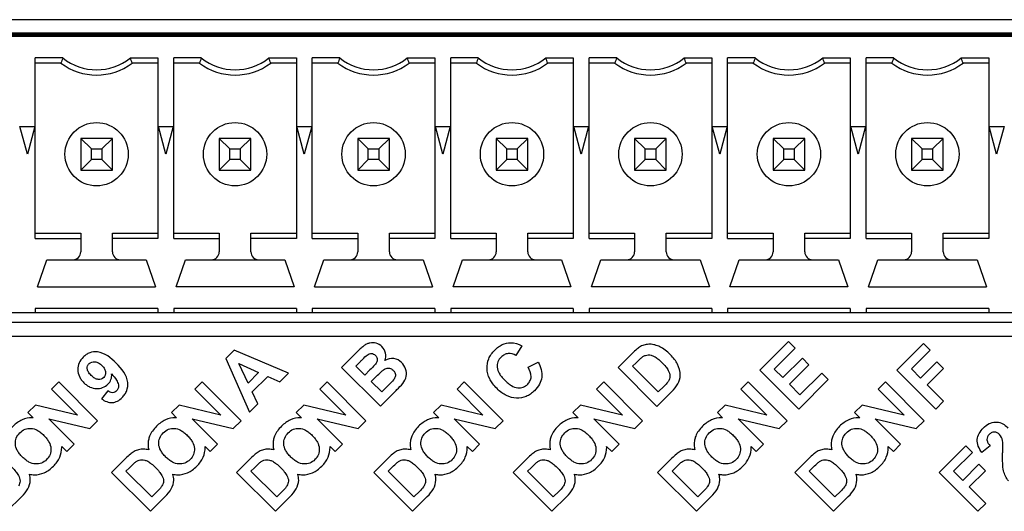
# Model space of a CAD drawing. Header units: millimetres. Extents: x 0 to 1189, y 0 to 841.
# Tile 26 of 44: x 864 to 889, y 498 to 510. Entities that reach past the tile are written whole.
import ezdxf

# ---------------------------------------------------------------- set-up
doc = ezdxf.new("R2010")
doc.units = ezdxf.units.MM
doc.header["$LTSCALE"] = 65.395
for name, color, linetype in [('REAR_CASE_IO07-SHAPE', 7, 'CONTINUOUS'), ('SUB_PCB-IO07-SHAPE', 7, 'CONTINUOUS'), ('TB_20P_3_5MM_TIANLI-SHAPE', 7, 'CONTINUOUS')]:
    doc.layers.add(name, color=color, linetype=linetype)

msp = doc.modelspace()

# ---------------------------------------------------------------- linework, layer by layer
at = {"layer": 'REAR_CASE_IO07-SHAPE', "color": 7, "linetype": 'Continuous'}
for p, q in [((908.570641, 510.378399), (826.570641, 510.378399)), ((831.570641, 502.378399), (903.570641, 502.378399)), ((882.584061, 501.515412), (883.31237, 502.24351)), ((883.31237, 502.24351), (883.478427, 502.077457)), ((869.294217, 502.027433), (869.084702, 501.817778)), ((870.66945, 501.438647), (869.294217, 502.027433)), ((876.566589, 502.133337), (876.417082, 501.890309)), ((883.478427, 502.077457), (882.948555, 501.54762)), ((886.050279, 501.516611), (886.723485, 502.189958)), ((886.889502, 502.023906), (886.414804, 501.54882)), ((886.723485, 502.189958), (886.889502, 502.023906)), ((869.084702, 501.817778), (869.684177, 500.453198)), ((872.40427, 501.979173), (872.011523, 501.586602)), ((872.373296, 501.621421), (872.487635, 501.735439)), ((879.364046, 501.947847), (879.001638, 501.585403)), ((883.166285, 501.329886), (883.659645, 501.822893)), ((883.659645, 501.822893), (883.824992, 501.657334)), ((869.416172, 501.691166), (869.91567, 501.462072)), ((869.647665, 501.194066), (869.416172, 501.691166)), ((872.011523, 501.586602), (872.993374, 500.60461)), ((872.600626, 501.394197), (872.373296, 501.621421)), ((872.730872, 501.524266), (872.600626, 501.394197)), ((876.727138, 501.59334), (876.980715, 501.72475)), ((879.001638, 501.585403), (879.984163, 500.603375)), ((879.366128, 501.617611), (879.454996, 501.706688)), ((880.016544, 500.967019), (879.366128, 501.617611)), ((883.566621, 500.533384), (882.584061, 501.515412)), ((882.948555, 501.54762), (883.166285, 501.329886)), ((883.824992, 501.657334), (883.331671, 501.164363)), ((887.032165, 500.534584), (886.050279, 501.516611)), ((886.414804, 501.54882), (886.646967, 501.316269)), ((886.646967, 501.316269), (887.05693, 501.726232)), ((887.223371, 501.560003), (886.813372, 501.15004)), ((887.05693, 501.726232), (887.223371, 501.560003)), ((869.91567, 501.462072), (869.647665, 501.194066)), ((869.752369, 500.967689), (870.145152, 501.36026)), ((870.145152, 501.36026), (870.453832, 501.222994)), ((870.453832, 501.222994), (870.66945, 501.438647)), ((872.763927, 501.230755), (872.924512, 501.390952)), ((884.313518, 501.280285), (883.566621, 500.533384)), ((883.599002, 500.896992), (884.148136, 501.445632)), ((884.148136, 501.445632), (884.313518, 501.280285)), ((864.865092, 501.223488), (864.681153, 501.039373)), ((864.681153, 501.039373), (865.337073, 500.383418)), ((865.846947, 500.241496), (864.865092, 501.223488)), ((866.107399, 500.995946), (865.945474, 500.793558)), ((868.49013, 501.223488), (868.306121, 501.039373)), ((868.306121, 501.039373), (868.962112, 500.383418)), ((869.471981, 500.241496), (868.49013, 501.223488)), ((871.648409, 501.223488), (871.464435, 501.039373)), ((871.464435, 501.039373), (872.120394, 500.383418)), ((872.63026, 500.241496), (871.648409, 501.223488)), ((873.026464, 500.968218), (872.763927, 501.230755)), ((873.210403, 501.151839), (873.026464, 500.968218)), ((875.115544, 501.223488), (874.931605, 501.039373)), ((874.931605, 501.039373), (875.587525, 500.383418)), ((876.097395, 500.241496), (875.115544, 501.223488)), ((878.639899, 501.223488), (878.45593, 501.039373)), ((878.45593, 501.039373), (879.111881, 500.383418)), ((879.621751, 500.241496), (878.639899, 501.223488)), ((880.164676, 501.11515), (880.016544, 500.967019)), ((882.292349, 501.223488), (882.108375, 501.039373)), ((882.108375, 501.039373), (882.764365, 500.383418)), ((883.2742, 500.241496), (882.292349, 501.223488)), ((883.331671, 501.164363), (883.599002, 500.896992)), ((885.757191, 501.223488), (885.573221, 501.039373)), ((885.573221, 501.039373), (886.229172, 500.383418)), ((886.739042, 500.241496), (885.757191, 501.223488)), ((886.813372, 501.15004), (887.230571, 500.732845)), ((869.894327, 500.663665), (869.752369, 500.967689)), ((872.993374, 500.60461), (873.32823, 500.938938)), ((879.984163, 500.603375), (880.356939, 500.976508)), ((864.27874, 500.637313), (864.085841, 500.444414)), ((865.337073, 500.383418), (864.27874, 500.637313)), ((867.903778, 500.637313), (867.710809, 500.444414)), ((868.962112, 500.383418), (867.903778, 500.637313)), ((869.684177, 500.453198), (869.894327, 500.663665)), ((871.06206, 500.637313), (870.869122, 500.444414)), ((872.120394, 500.383418), (871.06206, 500.637313)), ((874.529192, 500.637313), (874.336293, 500.444414)), ((875.587525, 500.383418), (874.529192, 500.637313)), ((878.053548, 500.637313), (877.860613, 500.444414)), ((879.111881, 500.383418), (878.053548, 500.637313)), ((881.706032, 500.637313), (881.513063, 500.444414)), ((882.764365, 500.383418), (881.706032, 500.637313)), ((885.170839, 500.637313), (884.977905, 500.444414)), ((886.229172, 500.383418), (885.170839, 500.637313)), ((887.230571, 500.732845), (887.032165, 500.534584)), ((864.085841, 500.444414), (864.217251, 500.312969)), ((864.61155, 500.286969), (865.648188, 500.042529)), ((865.252336, 499.646325), (864.61155, 500.286969)), ((865.648188, 500.042529), (865.846947, 500.241496)), ((867.710809, 500.444414), (867.842289, 500.312969)), ((868.236518, 500.286969), (869.273156, 500.042529)), ((868.877308, 499.646325), (868.236518, 500.286969)), ((869.273156, 500.042529), (869.471981, 500.241496)), ((870.869122, 500.444414), (871.000603, 500.312969)), ((871.394867, 500.286969), (872.431469, 500.042529)), ((872.035653, 499.646325), (871.394867, 500.286969)), ((872.431469, 500.042529), (872.63026, 500.241496)), ((874.336293, 500.444414), (874.467703, 500.312969)), ((874.861967, 500.286969), (875.898644, 500.042529)), ((875.502753, 499.646325), (874.861967, 500.286969)), ((875.898644, 500.042529), (876.097395, 500.241496)), ((877.860613, 500.444414), (877.992027, 500.312969)), ((878.386323, 500.286969), (879.42296, 500.042529)), ((879.027108, 499.646325), (878.386323, 500.286969)), ((879.42296, 500.042529), (879.621751, 500.241496)), ((881.513063, 500.444414), (881.644543, 500.312969)), ((882.038772, 500.286969), (883.07541, 500.042529)), ((882.679558, 499.646325), (882.038772, 500.286969)), ((883.07541, 500.042529), (883.2742, 500.241496)), ((884.977905, 500.444414), (885.10935, 500.312969)), ((885.50365, 500.286969), (886.540252, 500.042529)), ((886.144435, 499.646325), (885.50365, 500.286969)), ((886.540252, 500.042529), (886.739042, 500.241496)), ((864.93794, 499.592455), (865.068013, 499.462386)), ((865.068013, 499.462386), (865.252336, 499.646325)), ((868.562908, 499.592455), (868.693048, 499.462386)), ((868.693048, 499.462386), (868.877308, 499.646325)), ((871.721292, 499.592455), (871.851326, 499.462386)), ((871.851326, 499.462386), (872.035653, 499.646325)), ((875.188322, 499.592455), (875.318461, 499.462386)), ((875.318461, 499.462386), (875.502753, 499.646325)), ((878.712713, 499.592455), (878.842817, 499.462386)), ((878.842817, 499.462386), (879.027108, 499.646325)), ((882.365162, 499.592455), (882.495302, 499.462386)), ((882.495302, 499.462386), (882.679558, 499.646325)), ((885.829969, 499.592455), (885.960109, 499.462386)), ((885.960109, 499.462386), (886.144435, 499.646325)), ((887.11729, 498.932867), (887.790461, 499.606037)), ((887.790461, 499.606037), (887.956513, 499.439985)), ((888.403518, 499.608083), (888.196967, 499.439279)), ((866.561565, 499.294923), (866.199086, 498.932514)), ((869.719843, 499.294923), (869.357438, 498.932514)), ((873.186978, 499.294923), (872.824538, 498.932514)), ((876.711334, 499.294923), (876.34889, 498.932514)), ((880.363783, 499.294923), (880.001304, 498.932514)), ((883.828625, 499.294923), (883.466217, 498.932514)), ((887.956513, 499.439985), (887.48178, 498.964899)), ((866.563576, 498.964899), (866.652476, 499.053799)), ((869.721924, 498.964899), (869.810789, 499.053799)), ((873.189024, 498.964899), (873.27796, 499.053799)), ((876.71338, 498.964899), (876.80228, 499.053799)), ((880.365794, 498.964899), (880.454729, 499.053799)), ((883.830707, 498.964899), (883.919572, 499.053799)), ((887.713979, 498.732348), (888.123942, 499.142311)), ((888.123942, 499.142311), (888.290523, 498.976258)), ((866.199086, 498.932514), (867.180937, 497.950663)), ((867.214027, 498.314483), (866.563576, 498.964899)), ((869.357438, 498.932514), (870.339286, 497.950663)), ((870.372341, 498.314483), (869.721924, 498.964899)), ((872.824538, 498.932514), (873.806385, 497.950663)), ((873.839511, 498.314483), (873.189024, 498.964899)), ((876.34889, 498.932514), (877.330741, 497.950663)), ((877.363832, 498.314483), (876.71338, 498.964899)), ((880.001304, 498.932514), (880.983155, 497.950663)), ((881.016281, 498.314483), (880.365794, 498.964899)), ((883.466217, 498.932514), (884.448068, 497.950663)), ((884.481123, 498.314483), (883.830707, 498.964899)), ((888.099141, 497.950663), (887.11729, 498.932867)), ((887.48178, 498.964899), (887.713979, 498.732348)), ((888.290523, 498.976258), (887.880388, 498.566295)), ((887.880388, 498.566295), (888.297403, 498.148748)), ((863.555969, 497.950663), (863.929419, 498.323761)), ((867.180937, 497.950663), (867.554391, 498.323761)), ((867.362159, 498.462261), (867.214027, 498.314483)), ((870.339286, 497.950663), (870.712736, 498.323761)), ((870.520472, 498.462261), (870.372341, 498.314483)), ((873.806385, 497.950663), (874.179836, 498.323761)), ((873.987646, 498.462261), (873.839511, 498.314483)), ((877.330741, 497.950663), (877.704192, 498.323761)), ((877.511963, 498.462261), (877.363832, 498.314483)), ((880.983155, 497.950663), (881.356641, 498.323761)), ((881.164412, 498.462261), (881.016281, 498.314483)), ((884.448068, 497.950663), (884.821518, 498.323761)), ((884.62929, 498.462261), (884.481123, 498.314483)), ((888.297403, 498.148748), (888.099141, 497.950663))]:
    msp.add_line(p, q, dxfattribs=at)
for points, knots in [([(866.318924, 501.693776), (866.188211, 501.82449), (865.969514, 502.00565), (865.675887, 501.974449), (865.557383, 501.914886), (865.460193, 501.83388), (865.368918, 501.708113), (865.33505, 501.52931), (865.369504, 501.381132), (865.43325, 501.274364), (865.475844, 501.225244), (865.499704, 501.20144)], [0, 0, 0, 0, 0.331500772, 0.449219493, 0.50685617, 0.56744427, 0.674958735, 0.778196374, 0.883900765, 0.939653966, 1, 1, 1, 1]), ([(873.10845, 501.76285), (873.130089, 501.821584), (873.141997, 501.953925), (873.049251, 502.121369), (872.895213, 502.210734), (872.755847, 502.216074), (872.654992, 502.185059), (872.579649, 502.141342), (872.497553, 502.069775), (872.43825, 502.013092), (872.40427, 501.979173)], [0, 0, 0, 0, 0.170194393, 0.339440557, 0.491954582, 0.634464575, 0.704621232, 0.776840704, 0.869453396, 1, 1, 1, 1]), ([(875.770789, 501.274648), (875.76602, 501.283319), (875.720007, 501.371082), (875.668887, 501.552889), (875.708934, 501.773408), (875.794609, 501.925802), (875.87939, 502.025727), (875.974218, 502.107784), (876.103552, 502.184926), (876.311223, 502.238833), (876.481559, 502.180967), (876.566589, 502.133337)], [0, 0, 0, 0, 0.01898478, 0.189943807, 0.351581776, 0.434771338, 0.524013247, 0.60220729, 0.674727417, 0.812633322, 1, 1, 1, 1]), ([(880.504365, 501.668941), (880.483871, 501.710792), (880.43013, 501.795813), (880.323438, 501.915506), (880.200609, 502.025092), (880.068887, 502.110148), (879.938475, 502.159458), (879.809991, 502.178611), (879.684114, 502.166407), (879.570426, 502.122036), (879.46485, 502.044845), (879.40018, 501.983825), (879.364046, 501.947847)], [0, 0, 0, 0, 0.09922574, 0.212667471, 0.34055254, 0.448754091, 0.544568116, 0.635206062, 0.723037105, 0.810860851, 0.891425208, 1, 1, 1, 1]), ([(865.629914, 501.683757), (865.667551, 501.719433), (865.760055, 501.744988), (865.877227, 501.703529), (865.959839, 501.636104), (866.025123, 501.557168), (866.063209, 501.450484), (866.033828, 501.366987), (865.999907, 501.33359)], [0, 0, 0, 0, 0.220865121, 0.359190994, 0.524606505, 0.673693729, 0.795201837, 1, 1, 1, 1]), ([(872.487635, 501.735439), (872.508596, 501.756441), (872.565553, 501.812242), (872.620717, 501.870424), (872.659928, 501.901668)], [0, 0, 0, 0, 0.37178752, 1, 1, 1, 1]), ([(872.659928, 501.901668), (872.690596, 501.925528), (872.768771, 501.961089), (872.861471, 501.907881), (872.907393, 501.845967), (872.925332, 501.764445), (872.896766, 501.704286), (872.871419, 501.671728)], [0, 0, 0, 0, 0.248429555, 0.484231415, 0.615459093, 0.736189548, 1, 1, 1, 1]), ([(873.630737, 501.550443), (873.610439, 501.610298), (873.53854, 501.732202), (873.33519, 501.842032), (873.176143, 501.800179), (873.10845, 501.76285)], [0, 0, 0, 0, 0.295458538, 0.638634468, 1, 1, 1, 1]), ([(876.417082, 501.890309), (876.361025, 501.925639), (876.255819, 501.954622), (876.124938, 501.91454), (876.032265, 501.843263), (875.956297, 501.735207), (875.93434, 501.582936), (875.983424, 501.453652), (876.056556, 501.350928), (876.132834, 501.267617), (876.21725, 501.190206), (876.278389, 501.14565), (876.308653, 501.127753)], [0, 0, 0, 0, 0.154334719, 0.231006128, 0.311953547, 0.422830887, 0.530213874, 0.656138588, 0.73382544, 0.823726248, 0.918654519, 1, 1, 1, 1]), ([(879.454996, 501.706688), (879.488921, 501.740393), (879.544244, 501.793705), (879.622183, 501.86079), (879.693147, 501.895782), (879.766514, 501.909327), (879.842808, 501.899139), (879.925396, 501.866416), (880.017356, 501.802632), (880.113002, 501.71254), (880.204474, 501.615078), (880.282162, 501.503819), (880.332141, 501.373924), (880.296684, 501.280708), (880.274919, 501.244337)], [0, 0, 0, 0, 0.108579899, 0.174670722, 0.232426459, 0.286049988, 0.341577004, 0.404841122, 0.486063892, 0.59391723, 0.703112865, 0.788081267, 0.903762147, 1, 1, 1, 1]), ([(865.999907, 501.33359), (865.96558, 501.298905), (865.878142, 501.268224), (865.765278, 501.312997), (865.683084, 501.383634), (865.613007, 501.463839), (865.578748, 501.550032), (865.586757, 501.627307), (865.613002, 501.667726), (865.629914, 501.683757)], [0, 0, 0, 0, 0.211091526, 0.3416878, 0.511072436, 0.676223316, 0.79896201, 0.900213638, 1, 1, 1, 1]), ([(865.945474, 500.793558), (866.023784, 500.737254), (866.168837, 500.675692), (866.356782, 500.732209), (866.46074, 500.813673), (866.538029, 500.906139), (866.602128, 501.030445), (866.637695, 501.333423), (866.452776, 501.560187), (866.318924, 501.693776)], [0, 0, 0, 0, 0.186090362, 0.271491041, 0.367264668, 0.436996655, 0.502730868, 0.635131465, 1, 1, 1, 1]), ([(872.871419, 501.671728), (872.865696, 501.664454), (872.820519, 501.613663), (872.772353, 501.565748), (872.730872, 501.524266)], [0, 0, 0, 0, 0.136259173, 1, 1, 1, 1]), ([(872.924512, 501.390952), (872.961706, 501.428146), (873.021506, 501.485482), (873.10137, 501.551382), (873.166208, 501.573195), (873.221564, 501.572948), (873.27402, 501.553598), (873.321007, 501.515881), (873.36006, 501.466803), (873.382469, 501.386817), (873.362031, 501.325637), (873.339946, 501.293797)], [0, 0, 0, 0, 0.221090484, 0.349836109, 0.429629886, 0.50334651, 0.578289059, 0.659835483, 0.754236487, 0.837125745, 1, 1, 1, 1]), ([(873.560433, 501.184753), (873.601906, 501.236755), (873.666578, 501.356269), (873.650779, 501.491507), (873.630737, 501.550443)], [0, 0, 0, 0, 0.516559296, 1, 1, 1, 1]), ([(876.980715, 501.72475), (877.046141, 501.609824), (877.109268, 501.405466), (877.02041, 501.151659), (876.91073, 501.013167), (876.792599, 500.912522), (876.643895, 500.830959), (876.429069, 500.793883), (876.21297, 500.850163), (876.054473, 500.949147), (875.938676, 501.051183), (875.84183, 501.161132), (875.789865, 501.239964), (875.770789, 501.274648)], [0, 0, 0, 0, 0.186022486, 0.272541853, 0.369052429, 0.431251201, 0.489882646, 0.605930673, 0.728064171, 0.794590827, 0.867535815, 0.944435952, 1, 1, 1, 1]), ([(876.308653, 501.127753), (876.356494, 501.099462), (876.453502, 501.059833), (876.606228, 501.079814), (876.714979, 501.154137), (876.785162, 501.249511), (876.822251, 501.403042), (876.771936, 501.522407), (876.727138, 501.59334)], [0, 0, 0, 0, 0.183214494, 0.33558524, 0.490686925, 0.607621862, 0.721580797, 1, 1, 1, 1]), ([(880.356939, 500.976508), (880.415768, 501.035479), (880.523219, 501.15596), (880.598605, 501.410176), (880.546339, 501.583001), (880.504365, 501.668941)], [0, 0, 0, 0, 0.327580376, 0.623871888, 1, 1, 1, 1]), ([(865.499704, 501.20144), (865.522616, 501.17858), (865.569823, 501.137601), (865.672571, 501.075939), (865.861268, 501.028409), (866.081162, 501.107965), (866.194123, 501.277847), (866.204638, 501.375659), (866.201135, 501.42316)], [0, 0, 0, 0, 0.101922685, 0.196400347, 0.375814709, 0.701435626, 0.849772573, 1, 1, 1, 1]), ([(866.201135, 501.42316), (866.244892, 501.372974), (866.313315, 501.289251), (866.377957, 501.164056), (866.373306, 501.063235), (866.325151, 500.982012), (866.21968, 500.927339), (866.140401, 500.969703), (866.107399, 500.995946)], [0, 0, 0, 0, 0.274398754, 0.447166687, 0.564647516, 0.672547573, 0.826233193, 1, 1, 1, 1]), ([(873.339946, 501.293797), (873.334926, 501.286133), (873.294634, 501.236083), (873.249108, 501.190831), (873.210403, 501.151839)], [0, 0, 0, 0, 0.142930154, 1, 1, 1, 1]), ([(880.274919, 501.244337), (880.269812, 501.235534), (880.237585, 501.18873), (880.197716, 501.147899), (880.164676, 501.11515)], [0, 0, 0, 0, 0.179506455, 1, 1, 1, 1]), ([(873.32823, 500.938938), (873.356692, 500.967816), (873.435067, 501.048748), (873.514977, 501.128686), (873.560433, 501.184753)], [0, 0, 0, 0, 0.359694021, 1, 1, 1, 1]), ([(864.217251, 500.312969), (864.208594, 500.313501), (864.114099, 500.317248), (863.971696, 500.288287), (863.815577, 500.197369), (863.703609, 500.100663), (863.605038, 499.985694), (863.5372, 499.864514), (863.502422, 499.746717), (863.494532, 499.627953), (863.503747, 499.545233), (863.513424, 499.501333)], [0, 0, 0, 0, 0.021220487, 0.231464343, 0.341738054, 0.461031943, 0.59176458, 0.710536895, 0.797871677, 0.890014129, 1, 1, 1, 1]), ([(867.842289, 500.312969), (867.833609, 500.313498), (867.739092, 500.317259), (867.596663, 500.288287), (867.440549, 500.197368), (867.328571, 500.100672), (867.230056, 499.985666), (867.162091, 499.86455), (867.127462, 499.746696), (867.11962, 499.627968), (867.128644, 499.545214), (867.138392, 499.501333)], [0, 0, 0, 0, 0.021277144, 0.231512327, 0.341780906, 0.461068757, 0.591786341, 0.710576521, 0.797887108, 0.890025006, 1, 1, 1, 1]), ([(871.000603, 500.312969), (870.991935, 500.313499), (870.897429, 500.317255), (870.755008, 500.288285), (870.598882, 500.197365), (870.486888, 500.100685), (870.38837, 499.985675), (870.320516, 499.864518), (870.285734, 499.746716), (870.277863, 499.627956), (870.287026, 499.545224), (870.296741, 499.501333)], [0, 0, 0, 0, 0.021245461, 0.231487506, 0.341765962, 0.461069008, 0.591774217, 0.710546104, 0.797878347, 0.890017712, 1, 1, 1, 1]), ([(874.467703, 500.312969), (874.459046, 500.313499), (874.364546, 500.31726), (874.222133, 500.288284), (874.066002, 500.197371), (873.954023, 500.10067), (873.855476, 499.985684), (873.787606, 499.864525), (873.752867, 499.746709), (873.745023, 499.627963), (873.754093, 499.545216), (873.76384, 499.501333)], [0, 0, 0, 0, 0.02122019, 0.231475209, 0.341755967, 0.461051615, 0.591775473, 0.71055129, 0.797878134, 0.890018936, 1, 1, 1, 1]), ([(877.992027, 500.312969), (877.983369, 500.313501), (877.888873, 500.31725), (877.746467, 500.288287), (877.590351, 500.197368), (877.478378, 500.100668), (877.379832, 499.985684), (877.31196, 499.864525), (877.277226, 499.74671), (877.269366, 499.62796), (877.278482, 499.545223), (877.288196, 499.501333)], [0, 0, 0, 0, 0.021223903, 0.231469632, 0.341744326, 0.461039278, 0.591766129, 0.710544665, 0.797873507, 0.890016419, 1, 1, 1, 1]), ([(881.644543, 500.312969), (881.635862, 500.313496), (881.541342, 500.317269), (881.398907, 500.288285), (881.242788, 500.197373), (881.130822, 500.100668), (881.03231, 499.985665), (880.964348, 499.864546), (880.929704, 499.7467), (880.921806, 499.627963), (880.93093, 499.545229), (880.94061, 499.501333)], [0, 0, 0, 0, 0.021276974, 0.231521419, 0.341791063, 0.461070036, 0.591784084, 0.710573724, 0.797887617, 0.890025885, 1, 1, 1, 1]), ([(885.10935, 500.312969), (885.100693, 500.313501), (885.006193, 500.317249), (884.86378, 500.288286), (884.70765, 500.19737), (884.595669, 500.100675), (884.497141, 499.985675), (884.429249, 499.864529), (884.394518, 499.746709), (884.386657, 499.62796), (884.395775, 499.545216), (884.405527, 499.501333)], [0, 0, 0, 0, 0.021220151, 0.231474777, 0.34175533, 0.461050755, 0.591767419, 0.710548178, 0.797874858, 0.890015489, 1, 1, 1, 1]), ([(863.767494, 499.651863), (863.76403, 499.702802), (863.78085, 499.809428), (863.874858, 499.939692), (864.004417, 500.033553), (864.167457, 500.060183), (864.303425, 500.014059), (864.407749, 499.943078), (864.488246, 499.870634), (864.561078, 499.789766), (864.633304, 499.683302), (864.662562, 499.594507), (864.666654, 499.53714)], [0, 0, 0, 0, 0.109885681, 0.225224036, 0.339792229, 0.448608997, 0.569547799, 0.640791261, 0.721721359, 0.803747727, 0.876180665, 1, 1, 1, 1]), ([(867.392427, 499.651863), (867.388965, 499.7028), (867.405869, 499.809416), (867.499817, 499.939703), (867.629396, 500.033547), (867.792435, 500.060181), (867.928411, 500.01407), (868.03273, 499.943076), (868.113213, 499.870621), (868.186081, 499.789775), (868.258297, 499.683297), (868.287616, 499.594504), (868.291696, 499.53714)], [0, 0, 0, 0, 0.109889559, 0.225216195, 0.339789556, 0.4485943, 0.569548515, 0.640780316, 0.72170313, 0.8037424, 0.876175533, 1, 1, 1, 1]), ([(870.550811, 499.651863), (870.547346, 499.702803), (870.564145, 499.809434), (870.658178, 499.939686), (870.787722, 500.033549), (870.950756, 500.060182), (871.086722, 500.014062), (871.191051, 499.943073), (871.271562, 499.870641), (871.344391, 499.789766), (871.416605, 499.683297), (871.445876, 499.594507), (871.449971, 499.53714)], [0, 0, 0, 0, 0.109884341, 0.225228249, 0.339794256, 0.448591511, 0.569540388, 0.640785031, 0.721723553, 0.803747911, 0.876178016, 1, 1, 1, 1]), ([(874.017911, 499.651863), (874.014448, 499.702802), (874.03131, 499.809428), (874.125306, 499.939685), (874.254862, 500.033559), (874.417904, 500.060182), (874.553872, 500.014061), (874.658188, 499.943081), (874.738663, 499.870621), (874.811516, 499.78977), (874.883751, 499.683305), (874.913021, 499.594506), (874.917106, 499.53714)], [0, 0, 0, 0, 0.109889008, 0.225228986, 0.339789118, 0.448615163, 0.56955174, 0.640788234, 0.721706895, 0.803742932, 0.876179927, 1, 1, 1, 1]), ([(877.542267, 499.651863), (877.538803, 499.702801), (877.555647, 499.809421), (877.649629, 499.939706), (877.779206, 500.033541), (877.94224, 500.060184), (878.078206, 500.014064), (878.182528, 499.943077), (878.263018, 499.870628), (878.335868, 499.789771), (878.40809, 499.683299), (878.437374, 499.594507), (878.441466, 499.53714)], [0, 0, 0, 0, 0.10988658, 0.225218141, 0.339801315, 0.448598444, 0.569545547, 0.640783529, 0.721710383, 0.80374362, 0.876177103, 1, 1, 1, 1]), ([(881.194681, 499.651863), (881.191221, 499.702801), (881.208122, 499.809416), (881.30207, 499.939699), (881.431642, 500.033552), (881.59468, 500.060182), (881.73065, 500.014066), (881.834963, 499.94308), (881.915432, 499.870614), (881.988303, 499.789775), (882.060534, 499.683302), (882.08983, 499.594505), (882.093911, 499.53714)], [0, 0, 0, 0, 0.109891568, 0.225220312, 0.339787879, 0.448604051, 0.569548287, 0.640780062, 0.721696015, 0.803739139, 0.876176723, 1, 1, 1, 1]), ([(884.659558, 499.651863), (884.656094, 499.702802), (884.672938, 499.809433), (884.766956, 499.939682), (884.896508, 500.033559), (885.059549, 500.060183), (885.195515, 500.014058), (885.299835, 499.943072), (885.380344, 499.870641), (885.453174, 499.789766), (885.525385, 499.683297), (885.554666, 499.594506), (885.558758, 499.53714)], [0, 0, 0, 0, 0.109887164, 0.225231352, 0.339790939, 0.448616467, 0.569545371, 0.640787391, 0.721725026, 0.80374853, 0.876177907, 1, 1, 1, 1]), ([(888.196967, 499.439279), (888.124001, 499.529671), (888.043111, 499.706849), (888.122965, 499.927144), (888.230164, 500.06365), (888.369335, 500.173531), (888.535375, 500.217303), (888.694627, 500.191172), (888.796315, 500.119812), (888.843101, 500.067657), (888.854588, 500.053257)], [0, 0, 0, 0, 0.250712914, 0.364434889, 0.489258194, 0.622881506, 0.739531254, 0.849218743, 0.960272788, 1, 1, 1, 1]), ([(888.718408, 499.737976), (888.707056, 499.794152), (888.663167, 499.896155), (888.53756, 499.967139), (888.440374, 499.943301), (888.381916, 499.897564), (888.336542, 499.838112), (888.323026, 499.779027), (888.326997, 499.746634), (888.329046, 499.737091)], [0, 0, 0, 0, 0.270974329, 0.499976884, 0.605819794, 0.72550537, 0.845007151, 0.953738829, 1, 1, 1, 1]), ([(864.666654, 499.53714), (864.670294, 499.486123), (864.654685, 499.380867), (864.564441, 499.250103), (864.433319, 499.159466), (864.268919, 499.135379), (864.130154, 499.179683), (864.024271, 499.25032), (863.944139, 499.322172), (863.872038, 499.402341), (863.800355, 499.507468), (863.771346, 499.595237), (863.767494, 499.651863)], [0, 0, 0, 0, 0.11045455, 0.223229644, 0.336466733, 0.447826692, 0.572010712, 0.643537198, 0.723883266, 0.805481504, 0.877468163, 1, 1, 1, 1]), ([(864.125634, 498.888029), (864.164957, 498.879243), (864.290773, 498.864466), (864.464851, 498.899695), (864.621011, 498.991428), (864.729761, 499.085264), (864.823456, 499.193727), (864.913907, 499.349434), (864.940505, 499.482793), (864.938822, 499.568466)], [0, 0, 0, 0, 0.100842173, 0.315206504, 0.428528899, 0.551580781, 0.673155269, 0.785536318, 1, 1, 1, 1]), ([(867.138392, 499.501333), (867.09529, 499.512985), (867.009445, 499.526379), (866.881587, 499.51354), (866.767991, 499.469114), (866.662278, 499.392101), (866.59763, 499.331017), (866.561565, 499.294923)], [0, 0, 0, 0, 0.206739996, 0.397672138, 0.588641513, 0.763739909, 1, 1, 1, 1]), ([(868.291696, 499.53714), (868.295326, 499.486125), (868.279618, 499.380896), (868.189494, 499.250078), (868.058314, 499.159457), (867.893909, 499.135371), (867.755146, 499.179701), (867.649277, 499.250329), (867.56911, 499.322156), (867.497012, 499.402341), (867.42536, 499.50748), (867.396276, 499.595238), (867.392427, 499.651863)], [0, 0, 0, 0, 0.110459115, 0.22320483, 0.336446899, 0.447870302, 0.571991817, 0.643522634, 0.723888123, 0.805479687, 0.87745937, 1, 1, 1, 1]), ([(867.750535, 498.888029), (867.789882, 498.879253), (867.915724, 498.864457), (868.089835, 498.899695), (868.246007, 498.991418), (868.354729, 499.085276), (868.448431, 499.193724), (868.538862, 499.349453), (868.567238, 499.490889), (868.563368, 499.584466), (868.562908, 499.592455)], [0, 0, 0, 0, 0.098906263, 0.309069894, 0.42016169, 0.540770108, 0.659949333, 0.77011883, 0.98036597, 1, 1, 1, 1]), ([(870.296741, 499.501333), (870.253652, 499.51299), (870.167796, 499.526376), (870.039927, 499.513547), (869.926305, 499.469115), (869.820583, 499.392097), (869.75592, 499.331015), (869.719843, 499.294923)], [0, 0, 0, 0, 0.20666661, 0.397675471, 0.588639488, 0.763728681, 1, 1, 1, 1]), ([(871.449971, 499.53714), (871.453613, 499.486124), (871.438001, 499.380868), (871.347762, 499.250101), (871.216636, 499.159467), (871.052243, 499.135376), (870.913483, 499.179691), (870.807592, 499.250327), (870.727422, 499.322157), (870.655326, 499.402341), (870.583654, 499.50747), (870.554663, 499.595237), (870.550811, 499.651863)], [0, 0, 0, 0, 0.110453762, 0.223226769, 0.336465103, 0.447824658, 0.571992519, 0.643528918, 0.723896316, 0.805491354, 0.877472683, 1, 1, 1, 1]), ([(870.908916, 498.888029), (870.948252, 498.879257), (871.074069, 498.864452), (871.24816, 498.899702), (871.404321, 498.991427), (871.51308, 499.085259), (871.606753, 499.19373), (871.697238, 499.349451), (871.725364, 499.490886), (871.721717, 499.584465), (871.721292, 499.592455)], [0, 0, 0, 0, 0.098885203, 0.309026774, 0.420127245, 0.540762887, 0.659939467, 0.770113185, 0.980367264, 1, 1, 1, 1]), ([(873.76384, 499.501333), (873.72075, 499.512982), (873.634913, 499.526384), (873.507051, 499.513527), (873.393421, 499.469139), (873.287711, 499.392086), (873.223062, 499.331007), (873.186978, 499.294923)], [0, 0, 0, 0, 0.206676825, 0.39761169, 0.588663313, 0.76372202, 1, 1, 1, 1]), ([(874.917106, 499.53714), (874.920739, 499.486123), (874.905096, 499.380879), (874.814898, 499.250093), (874.683756, 499.159463), (874.519356, 499.135377), (874.380594, 499.179687), (874.274722, 499.250321), (874.194592, 499.322172), (874.122488, 499.402342), (874.050807, 499.50747), (874.021761, 499.595236), (874.017911, 499.651863)], [0, 0, 0, 0, 0.110457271, 0.223221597, 0.336461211, 0.447843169, 0.572005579, 0.643529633, 0.723875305, 0.805473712, 0.877461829, 1, 1, 1, 1]), ([(874.37598, 498.888029), (874.415339, 498.879251), (874.541185, 498.86446), (874.715296, 498.899694), (874.871449, 498.991424), (874.980179, 499.085277), (875.073885, 499.193718), (875.164365, 499.349455), (875.192463, 499.490881), (875.188817, 499.584468), (875.188322, 499.592455)], [0, 0, 0, 0, 0.098937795, 0.309076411, 0.420158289, 0.540772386, 0.659959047, 0.770126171, 0.980365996, 1, 1, 1, 1]), ([(877.288196, 499.501333), (877.245108, 499.51299), (877.15926, 499.526378), (877.031394, 499.513538), (876.917769, 499.469127), (876.812056, 499.392094), (876.747408, 499.331012), (876.711334, 499.294923)], [0, 0, 0, 0, 0.20667591, 0.397652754, 0.588663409, 0.763738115, 1, 1, 1, 1]), ([(878.441466, 499.53714), (878.445105, 499.486124), (878.429473, 499.380872), (878.339252, 499.2501), (878.208125, 499.159466), (878.043726, 499.135379), (877.904958, 499.179685), (877.799066, 499.250323), (877.718917, 499.322165), (877.646816, 499.402341), (877.575146, 499.507472), (877.546117, 499.595238), (877.542267, 499.651863)], [0, 0, 0, 0, 0.110454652, 0.223223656, 0.336459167, 0.447817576, 0.572001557, 0.643533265, 0.723888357, 0.80548417, 0.877466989, 1, 1, 1, 1]), ([(877.900407, 498.888029), (877.939728, 498.879244), (878.065548, 498.864466), (878.239631, 498.899695), (878.395797, 498.991423), (878.504535, 499.085271), (878.598226, 499.193723), (878.688708, 499.349453), (878.716819, 499.490884), (878.713172, 499.584466), (878.712713, 499.592455)], [0, 0, 0, 0, 0.098858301, 0.309024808, 0.420122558, 0.540747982, 0.659935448, 0.770110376, 0.980365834, 1, 1, 1, 1]), ([(880.94061, 499.501333), (880.897525, 499.513), (880.811685, 499.526373), (880.683842, 499.513541), (880.570244, 499.469114), (880.464524, 499.392096), (880.399861, 499.331015), (880.363783, 499.294923)], [0, 0, 0, 0, 0.206688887, 0.397621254, 0.588595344, 0.763701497, 1, 1, 1, 1]), ([(882.093911, 499.53714), (882.097541, 499.486124), (882.08186, 499.38089), (881.99171, 499.250088), (881.860554, 499.159455), (881.696156, 499.135372), (881.5574, 499.1797), (881.451532, 499.250329), (881.371363, 499.322157), (881.299262, 499.402343), (881.227596, 499.507474), (881.198527, 499.595238), (881.194681, 499.651863)], [0, 0, 0, 0, 0.110459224, 0.223211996, 0.336445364, 0.447858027, 0.571981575, 0.643512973, 0.723880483, 0.805475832, 0.877460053, 1, 1, 1, 1]), ([(881.552821, 498.888029), (881.592157, 498.879248), (881.717991, 498.864461), (881.89209, 498.899695), (882.048261, 498.991418), (882.15698, 499.085276), (882.250694, 499.193725), (882.34107, 499.349451), (882.369705, 499.4909), (882.365586, 499.584464), (882.365162, 499.592455)], [0, 0, 0, 0, 0.098886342, 0.309052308, 0.420146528, 0.540757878, 0.659940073, 0.770112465, 0.980365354, 1, 1, 1, 1]), ([(884.405527, 499.501333), (884.362424, 499.512984), (884.276569, 499.526382), (884.148691, 499.513533), (884.035064, 499.469131), (883.929348, 499.392093), (883.864699, 499.331012), (883.828625, 499.294923)], [0, 0, 0, 0, 0.206723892, 0.397669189, 0.588687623, 0.763752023, 1, 1, 1, 1]), ([(885.558758, 499.53714), (885.562396, 499.486124), (885.546762, 499.380873), (885.456543, 499.250097), (885.325404, 499.159462), (885.161003, 499.135377), (885.022242, 499.179688), (884.916369, 499.250321), (884.836239, 499.322177), (884.764121, 499.402337), (884.69244, 499.50747), (884.663409, 499.595236), (884.659558, 499.651863)], [0, 0, 0, 0, 0.110455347, 0.22322429, 0.336462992, 0.447844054, 0.572004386, 0.643528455, 0.723873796, 0.805478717, 0.877465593, 1, 1, 1, 1]), ([(885.017663, 498.888029), (885.057007, 498.879239), (885.182848, 498.864472), (885.356949, 498.899693), (885.51311, 498.991428), (885.621862, 499.085265), (885.71555, 499.193723), (885.806034, 499.349452), (885.834109, 499.490883), (885.830464, 499.584468), (885.829969, 499.592455)], [0, 0, 0, 0, 0.098910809, 0.309056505, 0.420147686, 0.54077652, 0.659957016, 0.770125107, 0.980365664, 1, 1, 1, 1]), ([(888.722535, 499.421041), (888.72395, 499.458333), (888.725965, 499.563708), (888.731162, 499.67079), (888.718408, 499.737976)], [0, 0, 0, 0, 0.353048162, 1, 1, 1, 1]), ([(863.027508, 499.053799), (863.061322, 499.087613), (863.116668, 499.140997), (863.194544, 499.208217), (863.265591, 499.243158), (863.338923, 499.256819), (863.415211, 499.246342), (863.497964, 499.213982), (863.589697, 499.149777), (863.685644, 499.060065), (863.776908, 498.962457), (863.854677, 498.851283), (863.904642, 498.72125), (863.869105, 498.628001), (863.847434, 498.591448)], [0, 0, 0, 0, 0.10854079, 0.174774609, 0.23239401, 0.286103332, 0.341534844, 0.404854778, 0.486108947, 0.593830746, 0.703025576, 0.787907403, 0.903549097, 1, 1, 1, 1]), ([(866.652476, 499.053799), (866.686306, 499.087614), (866.741679, 499.140996), (866.819577, 499.208208), (866.890591, 499.243146), (866.963894, 499.256822), (867.040169, 499.246344), (867.122941, 499.213971), (867.214714, 499.149815), (867.310603, 499.06003), (867.401912, 498.962488), (867.479591, 498.85125), (867.529601, 498.721276), (867.49412, 498.627973), (867.472402, 498.591448)], [0, 0, 0, 0, 0.108568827, 0.174816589, 0.232426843, 0.286068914, 0.341524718, 0.40485091, 0.486138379, 0.593830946, 0.703037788, 0.787897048, 0.903547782, 1, 1, 1, 1]), ([(869.810789, 499.053799), (869.844616, 499.087611), (869.899977, 499.140991), (869.977862, 499.208221), (870.048915, 499.243154), (870.122239, 499.256819), (870.198513, 499.246342), (870.281255, 499.213968), (870.373009, 499.14979), (870.468959, 499.060065), (870.560224, 498.962456), (870.637993, 498.851283), (870.687965, 498.721248), (870.652412, 498.62799), (870.630715, 498.591448)], [0, 0, 0, 0, 0.108555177, 0.174790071, 0.232416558, 0.286118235, 0.341532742, 0.404838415, 0.486111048, 0.593832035, 0.703023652, 0.787904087, 0.903543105, 1, 1, 1, 1]), ([(873.27796, 499.053799), (873.311774, 499.087613), (873.36712, 499.140998), (873.444995, 499.208216), (873.516031, 499.243154), (873.58935, 499.25682), (873.66563, 499.246341), (873.748386, 499.213974), (873.840143, 499.149789), (873.936092, 499.060065), (874.027359, 498.962466), (874.10509, 498.85127), (874.155043, 498.721261), (874.119555, 498.627998), (874.097886, 498.591448)], [0, 0, 0, 0, 0.108543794, 0.174779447, 0.232396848, 0.286088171, 0.341518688, 0.404840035, 0.486115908, 0.593843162, 0.703038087, 0.78790975, 0.903554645, 1, 1, 1, 1]), ([(876.80228, 499.053799), (876.836108, 499.087611), (876.891469, 499.140992), (876.96935, 499.208215), (877.040386, 499.243154), (877.113704, 499.25682), (877.189984, 499.246342), (877.272741, 499.213974), (877.364494, 499.149797), (877.460413, 499.060048), (877.551698, 498.962468), (877.629446, 498.851274), (877.67941, 498.721258), (877.643901, 498.627987), (877.622206, 498.591448)], [0, 0, 0, 0, 0.108558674, 0.174794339, 0.232409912, 0.286097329, 0.341528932, 0.404848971, 0.486120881, 0.593827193, 0.703028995, 0.787905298, 0.903548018, 1, 1, 1, 1]), ([(880.454729, 499.053799), (880.488559, 499.087613), (880.543931, 499.140981), (880.621802, 499.208222), (880.692829, 499.243144), (880.766138, 499.256823), (880.842416, 499.24634), (880.925186, 499.21398), (881.016943, 499.149796), (881.112859, 499.060043), (881.204161, 498.962486), (881.281856, 498.851254), (881.331789, 498.721279), (881.296372, 498.62797), (881.274656, 498.591448)], [0, 0, 0, 0, 0.108567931, 0.174798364, 0.232421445, 0.286077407, 0.341524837, 0.404857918, 0.486131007, 0.593840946, 0.703049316, 0.787909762, 0.90355465, 1, 1, 1, 1]), ([(883.919572, 499.053799), (883.9534, 499.087611), (884.008761, 499.140992), (884.086641, 499.208215), (884.157677, 499.243154), (884.230996, 499.25682), (884.307275, 499.246342), (884.390034, 499.213974), (884.481792, 499.14979), (884.577738, 499.060064), (884.669011, 498.962467), (884.746726, 498.851266), (884.796756, 498.721258), (884.761204, 498.628001), (884.739533, 498.591448)], [0, 0, 0, 0, 0.10855771, 0.174792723, 0.232407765, 0.286094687, 0.341525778, 0.404845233, 0.486119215, 0.593841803, 0.703032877, 0.787901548, 0.903549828, 1, 1, 1, 1]), ([(888.869961, 498.721659), (888.840898, 498.758092), (888.790058, 498.838312), (888.736769, 498.985987), (888.71765, 499.183486), (888.71925, 499.333003), (888.722535, 499.421041)], [0, 0, 0, 0, 0.191232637, 0.386276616, 0.63850562, 1, 1, 1, 1]), ([(863.929419, 498.323761), (863.988138, 498.382763), (864.095109, 498.503363), (864.158128, 498.712464), (864.138758, 498.839179), (864.125634, 498.888029)], [0, 0, 0, 0, 0.397919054, 0.758204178, 1, 1, 1, 1]), ([(867.554391, 498.323761), (867.613135, 498.382735), (867.720013, 498.503391), (867.783241, 498.712457), (867.76372, 498.839189), (867.750535, 498.888029)], [0, 0, 0, 0, 0.397890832, 0.758188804, 1, 1, 1, 1]), ([(870.712736, 498.323761), (870.771463, 498.382743), (870.878336, 498.503399), (870.941528, 498.712453), (870.922071, 498.839185), (870.908916, 498.888029)], [0, 0, 0, 0, 0.397877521, 0.758191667, 1, 1, 1, 1]), ([(874.179836, 498.323761), (874.238573, 498.382753), (874.345546, 498.503358), (874.40861, 498.712466), (874.389168, 498.839192), (874.37598, 498.888029)], [0, 0, 0, 0, 0.397928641, 0.75819569, 1, 1, 1, 1]), ([(877.704192, 498.323761), (877.762924, 498.382748), (877.869848, 498.503377), (877.932971, 498.712462), (877.91353, 498.839178), (877.900407, 498.888029)], [0, 0, 0, 0, 0.397907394, 0.758201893, 1, 1, 1, 1]), ([(881.356641, 498.323761), (881.415388, 498.382735), (881.522271, 498.503388), (881.585499, 498.712459), (881.565977, 498.839183), (881.552821, 498.888029)], [0, 0, 0, 0, 0.397897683, 0.758194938, 1, 1, 1, 1]), ([(884.821518, 498.323761), (884.880237, 498.382762), (884.987185, 498.503363), (885.050278, 498.712473), (885.030787, 498.839176), (885.017663, 498.888029)], [0, 0, 0, 0, 0.397910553, 0.758192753, 1, 1, 1, 1]), ([(867.472402, 498.591448), (867.467292, 498.582607), (867.43489, 498.535911), (867.394944, 498.495214), (867.362159, 498.462261)], [0, 0, 0, 0, 0.180120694, 1, 1, 1, 1]), ([(870.630715, 498.591448), (870.625614, 498.582605), (870.593222, 498.535899), (870.55326, 498.495216), (870.520472, 498.462261)], [0, 0, 0, 0, 0.1800703, 1, 1, 1, 1]), ([(874.097886, 498.591448), (874.092766, 498.582607), (874.060335, 498.535935), (874.020405, 498.495232), (873.987646, 498.462261)], [0, 0, 0, 0, 0.180207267, 1, 1, 1, 1]), ([(877.622206, 498.591448), (877.617096, 498.582606), (877.584684, 498.535917), (877.544737, 498.495224), (877.511963, 498.462261)], [0, 0, 0, 0, 0.180137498, 1, 1, 1, 1]), ([(881.274656, 498.591448), (881.269546, 498.582607), (881.237145, 498.53591), (881.197199, 498.495213), (881.164412, 498.462261)], [0, 0, 0, 0, 0.18011877, 1, 1, 1, 1]), ([(884.739533, 498.591448), (884.734423, 498.582605), (884.702002, 498.535921), (884.662053, 498.495234), (884.62929, 498.462261)], [0, 0, 0, 0, 0.180148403, 1, 1, 1, 1])]:
    msp.add_open_spline(points, degree=3, knots=knots, dxfattribs=at)
for points in [[(864.938822, 499.568466), (864.938752, 499.576468), (864.9384, 499.584467), (864.93794, 499.592455)], [(888.329046, 499.737091), (888.339294, 499.689373), (888.371158, 499.644773), (888.403518, 499.608083)]]:
    msp.add_open_spline(points, degree=3, dxfattribs=at)
at = {"layer": 'SUB_PCB-IO07-SHAPE', "color": 7, "linetype": 'Continuous', "const_width": 0.1189}
msp.add_lwpolyline([(907.520471, 510.003399), (827.620808, 510.003399)], dxfattribs=at)
at = {"layer": 'TB_20P_3_5MM_TIANLI-SHAPE', "color": 7, "linetype": 'Continuous'}
for p, q in [((907.520472, 509.978399), (827.620808, 509.978399)), ((864.966464, 509.412374), (864.270641, 509.412374)), ((864.270641, 504.844424), (864.270641, 509.412374)), ((864.920641, 509.278399), (864.270641, 509.278399)), ((866.674816, 509.412374), (867.370641, 509.412374)), ((867.370641, 509.278399), (866.720641, 509.278399)), ((867.370641, 509.412374), (867.370641, 504.844424)), ((868.466464, 509.412374), (867.770641, 509.412374)), ((867.770641, 504.844424), (867.770641, 509.412374)), ((868.420641, 509.278399), (867.770641, 509.278399)), ((870.174816, 509.412374), (870.870641, 509.412374)), ((870.870641, 509.278399), (870.220641, 509.278399)), ((870.870641, 509.412374), (870.870641, 504.844424)), ((871.966464, 509.412374), (871.270641, 509.412374)), ((871.270641, 504.844424), (871.270641, 509.412374)), ((871.920641, 509.278399), (871.270641, 509.278399)), ((873.674816, 509.412374), (874.370641, 509.412374)), ((874.370641, 509.278399), (873.720641, 509.278399)), ((874.370641, 509.412374), (874.370641, 504.844424)), ((875.466464, 509.412374), (874.770641, 509.412374)), ((874.770641, 504.844424), (874.770641, 509.412374)), ((875.420641, 509.278399), (874.770641, 509.278399)), ((877.174816, 509.412374), (877.870641, 509.412374)), ((877.870641, 509.278399), (877.220641, 509.278399)), ((877.870641, 509.412374), (877.870641, 504.844424)), ((878.966464, 509.412374), (878.270641, 509.412374)), ((878.270641, 504.844424), (878.270641, 509.412374)), ((878.920641, 509.278399), (878.270641, 509.278399)), ((880.674816, 509.412374), (881.370641, 509.412374)), ((881.370641, 509.278399), (880.720641, 509.278399)), ((881.370641, 509.412374), (881.370641, 504.844424)), ((882.466464, 509.412374), (881.770641, 509.412374)), ((881.770641, 504.844424), (881.770641, 509.412374)), ((882.420641, 509.278399), (881.770641, 509.278399)), ((884.174816, 509.412374), (884.870641, 509.412374)), ((884.870641, 509.278399), (884.220641, 509.278399)), ((884.870641, 509.412374), (884.870641, 504.844424)), ((885.966464, 509.412374), (885.270641, 509.412374)), ((885.270641, 504.844424), (885.270641, 509.412374)), ((885.920641, 509.278399), (885.270641, 509.278399)), ((887.674816, 509.412374), (888.370641, 509.412374)), ((888.370641, 509.278399), (887.720641, 509.278399)), ((888.370641, 509.412374), (888.370641, 504.844424)), ((863.883076, 507.678399), (864.258205, 507.678399)), ((864.070641, 506.978399), (863.883076, 507.678399)), ((864.258205, 507.678399), (864.070641, 506.978399)), ((867.383076, 507.678399), (867.758205, 507.678399)), ((867.570641, 506.978399), (867.383076, 507.678399)), ((867.758205, 507.678399), (867.570641, 506.978399)), ((870.883076, 507.678399), (871.258205, 507.678399)), ((871.070641, 506.978399), (870.883076, 507.678399)), ((871.258205, 507.678399), (871.070641, 506.978399)), ((874.383076, 507.678399), (874.758205, 507.678399)), ((874.570641, 506.978399), (874.383076, 507.678399)), ((874.758205, 507.678399), (874.570641, 506.978399)), ((877.883076, 507.678399), (878.258205, 507.678399)), ((878.070641, 506.978399), (877.883076, 507.678399)), ((878.258205, 507.678399), (878.070641, 506.978399)), ((881.383076, 507.678399), (881.758205, 507.678399)), ((881.570641, 506.978399), (881.383076, 507.678399)), ((881.758205, 507.678399), (881.570641, 506.978399)), ((884.883076, 507.678399), (885.258205, 507.678399)), ((885.070641, 506.978399), (884.883076, 507.678399)), ((885.258205, 507.678399), (885.070641, 506.978399)), ((888.383076, 507.678399), (888.758205, 507.678399)), ((888.570641, 506.978399), (888.383076, 507.678399)), ((888.758205, 507.678399), (888.570641, 506.978399)), ((866.220641, 507.378399), (865.420641, 507.378399)), ((865.420641, 507.378399), (865.68859, 507.11045)), ((865.420641, 507.378399), (865.420641, 506.578399)), ((865.952692, 507.11045), (866.220641, 507.378399)), ((866.220641, 506.578399), (866.220641, 507.378399)), ((869.720641, 507.378399), (868.920641, 507.378399)), ((868.920641, 507.378399), (869.18859, 507.11045)), ((868.920641, 507.378399), (868.920641, 506.578399)), ((869.452692, 507.11045), (869.720641, 507.378399)), ((869.720641, 506.578399), (869.720641, 507.378399)), ((873.220641, 507.378399), (872.420641, 507.378399)), ((872.420641, 507.378399), (872.68859, 507.11045)), ((872.420641, 507.378399), (872.420641, 506.578399)), ((872.952692, 507.11045), (873.220641, 507.378399)), ((873.220641, 506.578399), (873.220641, 507.378399)), ((876.720641, 507.378399), (875.920641, 507.378399)), ((875.920641, 507.378399), (876.18859, 507.11045)), ((875.920641, 507.378399), (875.920641, 506.578399)), ((876.452692, 507.11045), (876.720641, 507.378399)), ((876.720641, 506.578399), (876.720641, 507.378399)), ((880.220641, 507.378399), (879.420641, 507.378399)), ((879.420641, 507.378399), (879.68859, 507.11045)), ((879.420641, 507.378399), (879.420641, 506.578399)), ((879.952692, 507.11045), (880.220641, 507.378399)), ((880.220641, 506.578399), (880.220641, 507.378399)), ((883.720641, 507.378399), (882.920641, 507.378399)), ((882.920641, 507.378399), (883.18859, 507.11045)), ((882.920641, 507.378399), (882.920641, 506.578399)), ((883.452692, 507.11045), (883.720641, 507.378399)), ((883.720641, 506.578399), (883.720641, 507.378399)), ((887.220641, 507.378399), (886.420641, 507.378399)), ((886.420641, 507.378399), (886.68859, 507.11045)), ((886.420641, 507.378399), (886.420641, 506.578399)), ((886.952692, 507.11045), (887.220641, 507.378399)), ((887.220641, 506.578399), (887.220641, 507.378399)), ((865.68859, 507.11045), (865.952692, 507.11045)), ((865.68859, 506.846348), (865.68859, 507.11045)), ((865.952692, 507.11045), (865.952692, 506.846348)), ((869.18859, 507.11045), (869.452692, 507.11045)), ((869.18859, 506.846348), (869.18859, 507.11045)), ((869.452692, 507.11045), (869.452692, 506.846348)), ((872.68859, 507.11045), (872.952692, 507.11045)), ((872.68859, 506.846348), (872.68859, 507.11045)), ((872.952692, 507.11045), (872.952692, 506.846348)), ((876.18859, 507.11045), (876.452692, 507.11045)), ((876.18859, 506.846348), (876.18859, 507.11045)), ((876.452692, 507.11045), (876.452692, 506.846348)), ((879.68859, 507.11045), (879.952692, 507.11045)), ((879.68859, 506.846348), (879.68859, 507.11045)), ((879.952692, 507.11045), (879.952692, 506.846348)), ((883.18859, 507.11045), (883.452692, 507.11045)), ((883.18859, 506.846348), (883.18859, 507.11045)), ((883.452692, 507.11045), (883.452692, 506.846348)), ((886.68859, 507.11045), (886.952692, 507.11045)), ((886.68859, 506.846348), (886.68859, 507.11045)), ((886.952692, 507.11045), (886.952692, 506.846348)), ((865.68859, 506.846348), (865.420641, 506.578399)), ((865.952692, 506.846348), (865.68859, 506.846348)), ((866.220641, 506.578399), (865.952692, 506.846348)), ((869.18859, 506.846348), (868.920641, 506.578399)), ((869.452692, 506.846348), (869.18859, 506.846348)), ((869.720641, 506.578399), (869.452692, 506.846348)), ((872.68859, 506.846348), (872.420641, 506.578399)), ((872.952692, 506.846348), (872.68859, 506.846348)), ((873.220641, 506.578399), (872.952692, 506.846348)), ((876.18859, 506.846348), (875.920641, 506.578399)), ((876.452692, 506.846348), (876.18859, 506.846348)), ((876.720641, 506.578399), (876.452692, 506.846348)), ((879.68859, 506.846348), (879.420641, 506.578399)), ((879.952692, 506.846348), (879.68859, 506.846348)), ((880.220641, 506.578399), (879.952692, 506.846348)), ((883.18859, 506.846348), (882.920641, 506.578399)), ((883.452692, 506.846348), (883.18859, 506.846348)), ((883.720641, 506.578399), (883.452692, 506.846348)), ((886.68859, 506.846348), (886.420641, 506.578399)), ((886.952692, 506.846348), (886.68859, 506.846348)), ((887.220641, 506.578399), (886.952692, 506.846348)), ((865.420641, 506.578399), (866.220641, 506.578399)), ((868.920641, 506.578399), (869.720641, 506.578399)), ((872.420641, 506.578399), (873.220641, 506.578399)), ((875.920641, 506.578399), (876.720641, 506.578399)), ((879.420641, 506.578399), (880.220641, 506.578399)), ((882.920641, 506.578399), (883.720641, 506.578399)), ((886.420641, 506.578399), (887.220641, 506.578399)), ((864.270641, 504.978399), (865.420641, 504.978399)), ((865.420641, 504.978399), (865.420641, 504.508399)), ((866.220641, 504.978399), (867.370641, 504.978399)), ((866.220641, 504.508399), (866.220641, 504.978399)), ((867.770641, 504.978399), (868.920641, 504.978399)), ((868.920641, 504.978399), (868.920641, 504.508399)), ((869.720641, 504.978399), (870.870641, 504.978399)), ((869.720641, 504.508399), (869.720641, 504.978399)), ((871.270641, 504.978399), (872.420641, 504.978399)), ((872.420641, 504.978399), (872.420641, 504.508399)), ((873.220641, 504.978399), (874.370641, 504.978399)), ((873.220641, 504.508399), (873.220641, 504.978399)), ((874.770641, 504.978399), (875.920641, 504.978399)), ((875.920641, 504.978399), (875.920641, 504.508399)), ((876.720641, 504.978399), (877.870641, 504.978399)), ((876.720641, 504.508399), (876.720641, 504.978399)), ((878.270641, 504.978399), (879.420641, 504.978399)), ((879.420641, 504.978399), (879.420641, 504.508399)), ((880.220641, 504.978399), (881.370641, 504.978399)), ((880.220641, 504.508399), (880.220641, 504.978399)), ((881.770641, 504.978399), (882.920641, 504.978399)), ((882.920641, 504.978399), (882.920641, 504.508399)), ((883.720641, 504.978399), (884.870641, 504.978399)), ((883.720641, 504.508399), (883.720641, 504.978399)), ((885.270641, 504.978399), (886.420641, 504.978399)), ((886.420641, 504.978399), (886.420641, 504.508399)), ((887.220641, 504.978399), (888.370641, 504.978399)), ((887.220641, 504.508399), (887.220641, 504.978399)), ((864.270641, 504.844424), (865.420641, 504.844424)), ((867.370641, 504.844424), (866.220641, 504.844424)), ((867.770641, 504.844424), (868.920641, 504.844424)), ((870.870641, 504.844424), (869.720641, 504.844424)), ((871.270641, 504.844424), (872.420641, 504.844424)), ((874.370641, 504.844424), (873.220641, 504.844424)), ((874.770641, 504.844424), (875.920641, 504.844424)), ((877.870641, 504.844424), (876.720641, 504.844424)), ((878.270641, 504.844424), (879.420641, 504.844424)), ((881.370641, 504.844424), (880.220641, 504.844424)), ((881.770641, 504.844424), (882.920641, 504.844424)), ((884.870641, 504.844424), (883.720641, 504.844424)), ((885.270641, 504.844424), (886.420641, 504.844424)), ((888.370641, 504.844424), (887.220641, 504.844424)), ((864.330641, 503.628399), (864.565641, 504.308399)), ((864.565641, 504.308399), (867.075641, 504.308399)), ((867.075641, 504.308399), (867.310641, 503.628399)), ((867.830641, 503.628399), (868.065641, 504.308399)), ((868.065641, 504.308399), (870.575641, 504.308399)), ((870.575641, 504.308399), (870.810641, 503.628399)), ((871.330641, 503.628399), (871.565641, 504.308399)), ((871.565641, 504.308399), (874.075641, 504.308399)), ((874.075641, 504.308399), (874.310641, 503.628399)), ((874.830641, 503.628399), (875.065641, 504.308399)), ((875.065641, 504.308399), (877.575641, 504.308399)), ((877.575641, 504.308399), (877.810641, 503.628399)), ((878.330641, 503.628399), (878.565641, 504.308399)), ((878.565641, 504.308399), (881.075641, 504.308399)), ((881.075641, 504.308399), (881.310641, 503.628399)), ((881.830641, 503.628399), (882.065641, 504.308399)), ((882.065641, 504.308399), (884.575641, 504.308399)), ((884.575641, 504.308399), (884.810641, 503.628399)), ((885.330641, 503.628399), (885.565641, 504.308399)), ((885.565641, 504.308399), (888.075641, 504.308399)), ((888.075641, 504.308399), (888.310641, 503.628399)), ((864.330641, 503.628399), (867.310641, 503.628399)), ((870.810641, 503.628399), (867.830641, 503.628399)), ((871.330641, 503.628399), (874.310641, 503.628399)), ((877.810641, 503.628399), (874.830641, 503.628399)), ((881.310641, 503.628399), (878.330641, 503.628399)), ((884.810641, 503.628399), (881.830641, 503.628399)), ((885.330641, 503.628399), (888.310641, 503.628399)), ((832.170641, 502.978399), (902.970641, 502.978399)), ((867.370641, 503.078399), (864.270641, 503.078399)), ((864.270641, 503.078399), (864.270641, 502.978399)), ((867.370641, 503.078399), (867.370641, 502.978399)), ((870.870641, 503.078399), (867.770641, 503.078399)), ((867.770641, 503.078399), (867.770641, 502.978399)), ((870.870641, 503.078399), (870.870641, 502.978399)), ((874.370641, 503.078399), (871.270641, 503.078399)), ((871.270641, 503.078399), (871.270641, 502.978399)), ((874.370641, 503.078399), (874.370641, 502.978399)), ((877.870641, 503.078399), (874.770641, 503.078399)), ((874.770641, 503.078399), (874.770641, 502.978399)), ((877.870641, 503.078399), (877.870641, 502.978399)), ((881.370641, 503.078399), (878.270641, 503.078399)), ((878.270641, 503.078399), (878.270641, 502.978399)), ((881.370641, 503.078399), (881.370641, 502.978399)), ((884.870641, 503.078399), (881.770641, 503.078399)), ((881.770641, 503.078399), (881.770641, 502.978399)), ((884.870641, 503.078399), (884.870641, 502.978399)), ((888.370641, 503.078399), (885.270641, 503.078399)), ((885.270641, 503.078399), (885.270641, 502.978399)), ((888.370641, 503.078399), (888.370641, 502.978399)), ((832.170641, 502.728399), (902.970641, 502.728399))]:
    msp.add_line(p, q, dxfattribs=at)
for centre in [(865.820641, 506.978399), (869.320641, 506.978399), (872.820641, 506.978399), (876.320641, 506.978399), (879.820641, 506.978399), (883.320641, 506.978399), (886.820641, 506.978399)]:
    msp.add_circle(centre, 0.8, dxfattribs=at)
for centre, radius, start, end in [((865.820641, 510.478399), 1.5, 233.1301024, 306.8698976), ((873.312834, 506.482894), 8.845549, 160.6595121, 161.5766776), ((865.820641, 510.478399), 1.366025, 231.295817, 308.704183), ((858.328448, 506.482894), 8.845549, 18.4233224, 19.3404879), ((869.320641, 510.478399), 1.5, 233.1301024, 306.8698976), ((876.812834, 506.482894), 8.845549, 160.6595121, 161.5766776), ((869.320641, 510.478399), 1.366025, 231.295817, 308.704183), ((861.828448, 506.482894), 8.845549, 18.4233224, 19.3404879), ((872.820641, 510.478399), 1.5, 233.1301024, 306.8698976), ((880.312834, 506.482894), 8.845549, 160.6595121, 161.5766776), ((872.820641, 510.478399), 1.366025, 231.295817, 308.704183), ((865.328448, 506.482894), 8.845549, 18.4233224, 19.3404879), ((876.320641, 510.478399), 1.5, 233.1301024, 306.8698976), ((883.812834, 506.482894), 8.845549, 160.6595121, 161.5766776), ((876.320641, 510.478399), 1.366025, 231.295817, 308.704183), ((868.828448, 506.482894), 8.845549, 18.4233224, 19.3404879), ((879.820641, 510.478399), 1.5, 233.1301024, 306.8698976), ((887.312834, 506.482894), 8.845549, 160.6595121, 161.5766776), ((879.820641, 510.478399), 1.366025, 231.295817, 308.704183), ((872.328448, 506.482894), 8.845549, 18.4233224, 19.3404879), ((883.320641, 510.478399), 1.5, 233.1301024, 306.8698976), ((890.812834, 506.482894), 8.845549, 160.6595121, 161.5766776), ((883.320641, 510.478399), 1.366025, 231.295817, 308.704183), ((875.828448, 506.482894), 8.845549, 18.4233224, 19.3404879), ((886.820641, 510.478399), 1.5, 233.1301024, 306.8698976), ((894.312834, 506.482894), 8.845549, 160.6595121, 161.5766776), ((886.820641, 510.478399), 1.366025, 231.295817, 308.704183), ((879.328448, 506.482894), 8.845549, 18.4233225, 19.3404879), ((865.220641, 504.508399), 0.2, 270, 360), ((866.420641, 504.508399), 0.2, 180, 270), ((868.720641, 504.508399), 0.2, 270, 360), ((869.920641, 504.508399), 0.2, 180, 270), ((872.220641, 504.508399), 0.2, 270, 360), ((873.420641, 504.508399), 0.2, 180, 270), ((875.720641, 504.508399), 0.2, 270, 360), ((876.920641, 504.508399), 0.2, 180, 270), ((879.220641, 504.508399), 0.2, 270, 360), ((880.420641, 504.508399), 0.2, 180, 270), ((882.720641, 504.508399), 0.2, 270, 360), ((883.920641, 504.508399), 0.2, 180, 270), ((886.220641, 504.508399), 0.2, 270, 360), ((887.420641, 504.508399), 0.2, 180, 270)]:
    msp.add_arc(centre, radius, start, end, dxfattribs=at)

doc.saveas('drawing.dxf')
